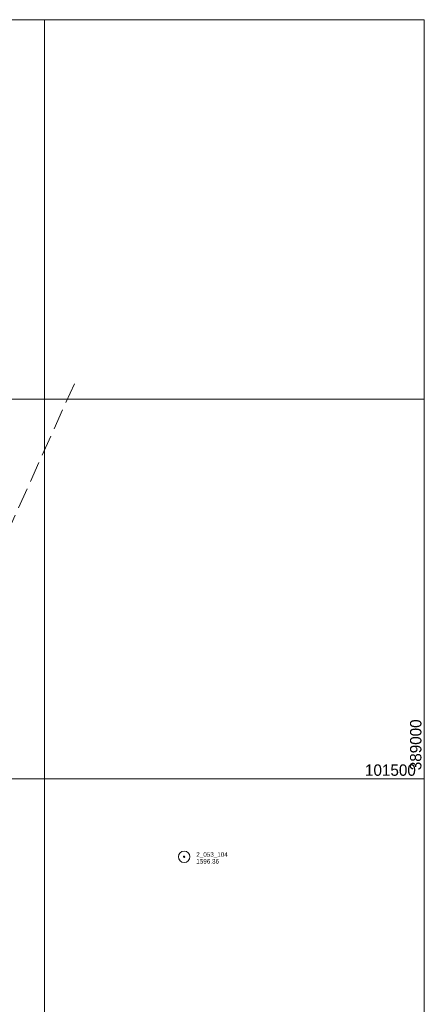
# Model space of a CAD drawing. Header units: feet. Extents: x 386549 to 389000, y 100500 to 102519.
# Tile 8 of 8: x 388467 to 389000, y 101203 to 102500. Entities that reach past the tile are written whole.
import ezdxf
from ezdxf.enums import TextEntityAlignment as Align

# ---------------------------------------------------------------- set-up
doc = ezdxf.new("R2010")
doc.units = ezdxf.units.FT
doc.header["$MEASUREMENT"] = 0
doc.linetypes.add('DGN Style 3', pattern=[38.026702, 27.16193, -10.864772])
for name, color, linetype, lineweight in [('E_MAP_GridLines', 251, 'Continuous', 0), ('E_MAP_Limits', 21, 'DGN Style 3', 0), ('E_MAP_PassPoints', 40, 'Continuous', 0)]:
    doc.layers.add(name, color=color, linetype=linetype, lineweight=lineweight)
doc.styles.add('Style-IGR_FONT_0', font='IGR_FONT_0.shx')

# ---------------------------------------------------------------- blocks, each defined once
blk = doc.blocks.new('PP')
at = {"layer": 'E_MAP_PassPoints', "color": 40, "linetype": 'Continuous', "lineweight": 0}
for radius in [7.5, 0.96]:
    blk.add_circle((0, 0), radius, dxfattribs=at)

msp = doc.modelspace()

# ---------------------------------------------------------------- linework, layer by layer
at = {"layer": 'E_MAP_GridLines', "color": 161, "linetype": 'Continuous', "lineweight": 0}
for p, q in [((387000, 102500), (389000, 102500)), ((388500, 100500), (388500, 102500)), ((389000, 100500), (389000, 102500)), ((387000, 102000), (389000, 102000)), ((387000, 101500), (389000, 101500))]:
    msp.add_line(p, q, dxfattribs=at)
at = {"layer": 'E_MAP_Limits', "color": 73, "linetype": 'DGN Style 3', "lineweight": 0, "flags": 128}
msp.add_lwpolyline([(388257.1, 101024.2), (388249, 101155.6), (388248.1, 101234.2), (388256.9, 101320.6), (388273.9, 101402.8), (388298.4, 101481.9), (388327.2, 101548.8), (388378.3, 101662.7), (388539.3, 102020.4)], dxfattribs=at)

# ---------------------------------------------------------------- block references
at = {"layer": 'E_MAP_PassPoints', "color": 40, "linetype": 'Continuous', "lineweight": 0}
msp.add_blockref('PP', (388683.8, 101397.1), dxfattribs=at)

# ---------------------------------------------------------------- texts
at = {"layer": 'E_MAP_GridLines', "color": 161, "linetype": 'Continuous', "lineweight": 0, "style": 'Style-IGR_FONT_0'}
msp.add_text('  389000  ', height=15, rotation=90, dxfattribs=at).set_placement((388996.2, 101500))
msp.add_text('  101500  ', height=15, dxfattribs=at).set_placement((389000, 101503.8), align=Align.RIGHT)
at = {"layer": 'E_MAP_PassPoints', "color": 40, "linetype": 'Continuous', "lineweight": 0, "style": 'Style-IGR_FONT_0'}
for s, p in [('2_053_104', (388699.8, 101397.1)), ('1596.36', (388699.8, 101388.1))]:
    msp.add_text(s, height=6, dxfattribs=at).set_placement(p)

doc.saveas('drawing.dxf')
